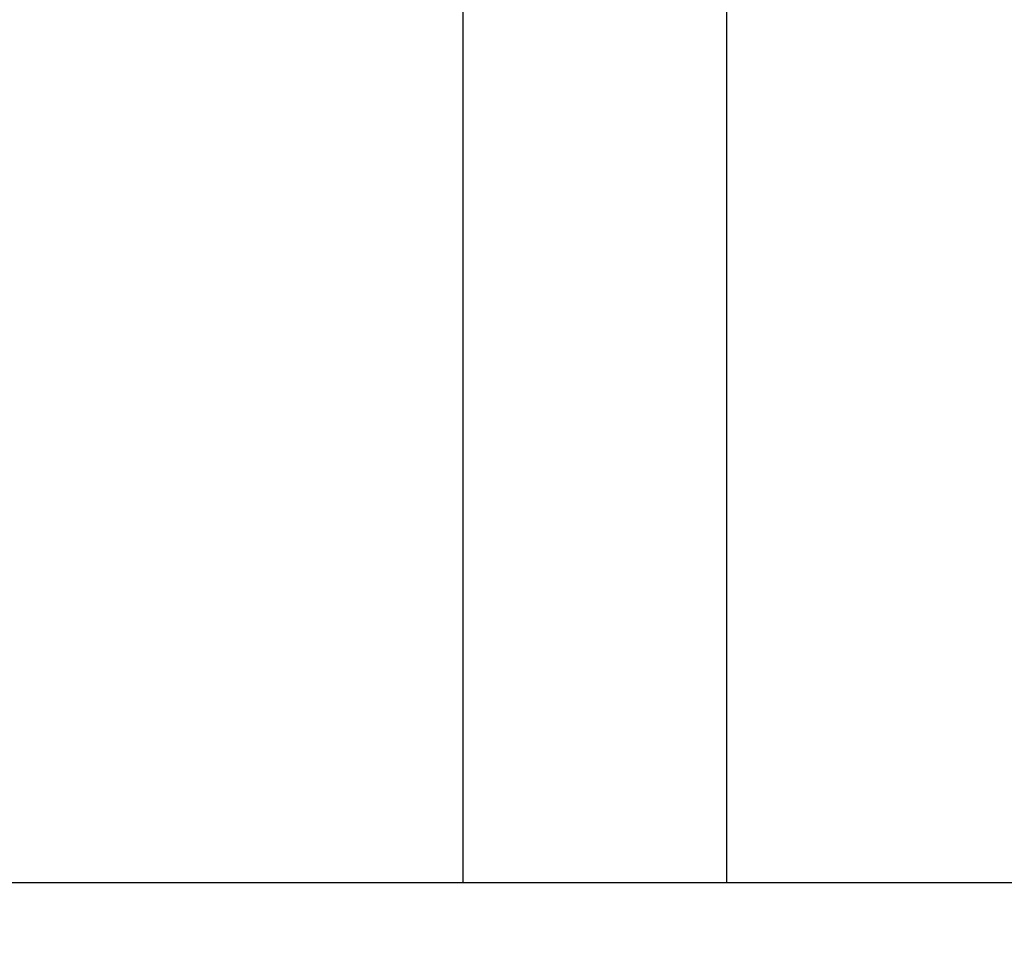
# Model space of a CAD drawing. Header units: inches. Extents: x 0 to 20790, y -12 to 14700.
# Tile 167 of 256: x 7614 to 7807, y 9997 to 10176. Entities that reach past the tile are written whole.
import ezdxf

# ---------------------------------------------------------------- set-up
doc = ezdxf.new("R2010")
doc.units = ezdxf.units.IN
doc.layers.add('1', color=7, linetype='Continuous', true_color=0xffffff)
doc.layers.add('254', color=7, linetype='Continuous', true_color=0xffffff)
doc.styles.add('latin_extended', font='simplex.shx')
doc.dimstyles.get("Standard").update_dxf_attribs({"dimtxt": 0.18, "dimasz": 0.18, "dimexe": 0.18, "dimexo": 0.0625, "dimgap": 0.09, "dimtad": 0, "dimtih": 1, "dimtoh": 1, "dimdec": 4, "dimzin": 0, "dimdsep": 46, "dimtxsty": 'Standard', "dimcen": 0.09, "dimadec": 0, "dimazin": 0, "dimtfac": 1, "dimtdec": 4, "dimtofl": 0, "dimtmove": 0, "dimatfit": 3, "dimfxl": 1, "dimtolj": 1, "dimtzin": 0, "dimarcsym": 0})

# ---------------------------------------------------------------- blocks, each defined once
blk = doc.blocks.new('_U4')
at = {"layer": '254', "color": 3, "linetype": 'Continuous', "lineweight": 13, "transparency": 16777216}
for p, q in [((1196.91, 10968.48), (1196.91, 7971.96)), ((8181.91, 9131.48), (8181.91, 7971.96)), ((1319.41, 8006.96), (8059.41, 8006.96))]:
    blk.add_line(p, q, dxfattribs=at)
at = {"layer": '254', "color": 3, "transparency": 16777216}
for points in [[(1319.41, 8027.37), (1319.41, 7986.54), (1196.91, 8006.96)], [(8059.41, 7986.54), (8059.41, 8027.37), (8181.91, 8006.96)]]:
    blk.add_solid(points, dxfattribs=at)
at = {"layer": 'Defpoints', "color": 0, "transparency": 16777216}
for p in [(1196.91, 11003.48), (8181.91, 9166.48), (8181.91, 8006.96)]:
    blk.add_point(p, dxfattribs=at)
at = {"layer": '254', "color": 2, "lineweight": 13, "transparency": 16777216, "insert": (4473.58, 8190.71), "char_height": 122.5, "attachment_point": 1, "style": 'latin_extended'}
blk.add_mtext('\\A1;6985', dxfattribs=at)

msp = doc.modelspace()

# ---------------------------------------------------------------- linework, layer by layer
at = {"layer": '1', "color": 2, "linetype": 'Continuous', "lineweight": 25}
for p, q in [((7701.115, 10244.481), (7701.115, 10006.981)), ((7752.715, 10244.481), (7752.715, 10006.981)), ((7601.915, 10006.981), (7851.915, 10006.981))]:
    msp.add_line(p, q, dxfattribs=at)

# ---------------------------------------------------------------- dimensions: what is measured, and where the dimension line sits
at = {"layer": '254', "color": 2, "linetype": 'Continuous', "lineweight": 13}
dim = msp.add_linear_dim(base=(8181.915, 8006.958), p1=(1196.915, 11003.48), p2=(8181.915, 9166.481), dimstyle='Standard', override={"dimscale": 35, "dimtxt": 3.5, "dimasz": 3.5, "dimexe": 1, "dimexo": 1, "dimgap": 1.75, "dimtad": 1, "dimtih": 1, "dimtoh": 0, "dimdec": 2, "dimlfac": 1, "dimzin": 8, "dimdsep": 46, "dimlunit": 2, "dimtxsty": 'latin_extended', "dimsah": 1, "dimse1": 0, "dimse2": 0, "dimsd1": 0, "dimsd2": 0, "dimclrd": 3, "dimclre": 3, "dimclrt": 2, "dimtol": 0, "dimtm": -0.1, "dimtfac": 0.714286, "dimtdec": 3, "dimtofl": 1, "dimtmove": 0, "dimtzin": 8, "dimlwd": 13, "dimlwe": 13}, dxfattribs=at)
dim.commit()
dim.dimension.update_dxf_attribs({"geometry": '_U4', "text_midpoint": (4689.415, 8006.958), "dimtype": 160})

doc.saveas('drawing.dxf')
